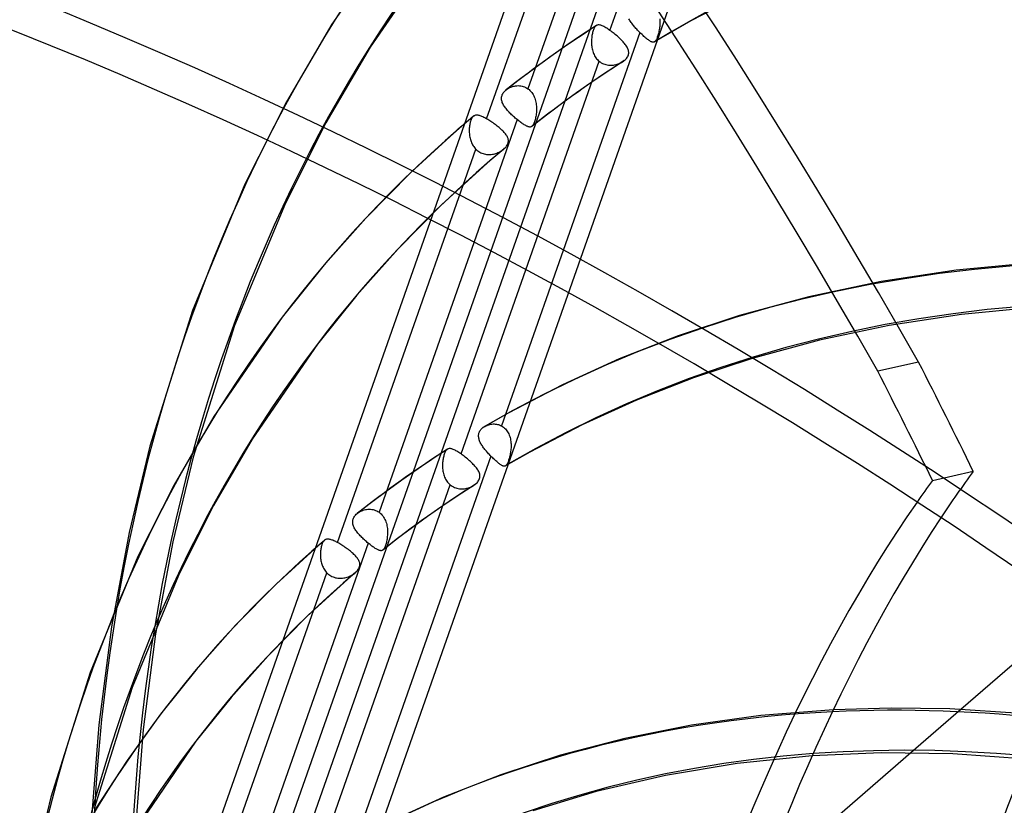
# Model space of a CAD drawing. Header units: millimetres. Extents: x -138 to 135, y -173 to 171.
# Tile 60 of 95: x -16 to 6, y 44 to 61. Entities that reach past the tile are written whole.
import ezdxf

# ---------------------------------------------------------------- set-up
doc = ezdxf.new("R2010")
doc.units = ezdxf.units.MM
doc.layers.add('MAIN-1', color=7, linetype='Continuous')

msp = doc.modelspace()

# ---------------------------------------------------------------- linework, layer by layer
at = {"layer": 'MAIN-1'}
for p, q in [((-10.297, 42.135), (-0.395, 70.281)), ((-8.77, 41.956), (1.132, 70.102)), ((-3.254, 60.875), (-0.158, 69.674)), ((-13.053, 40.175), (-3.151, 68.321)), ((-1.995, 68.367), (-5.091, 59.568)), ((-11.526, 39.996), (-1.624, 68.142)), ((-6.017, 58.892), (-2.918, 67.702)), ((-7.876, 63.343), (-9.483, 61.019)), ((-7.08, 62.738), (-8.626, 60.503)), ((-0.131, 61.769), (-1.442, 61.087)), ((-2.817, 61.113), (-2.828, 61.132)), ((-2.806, 61.094), (-2.817, 61.113)), ((-2.136, 61.133), (-2.134, 61.104)), ((-9.483, 61.019), (-10.504, 59.275)), ((-3.559, 60.984), (-3.89, 60.766)), ((-3.623, 60.891), (-3.63, 60.872)), ((-3.616, 60.908), (-3.623, 60.891)), ((-3.608, 60.923), (-3.616, 60.908)), ((-3.6, 60.938), (-3.608, 60.923)), ((-3.592, 60.95), (-3.6, 60.938)), ((-3.584, 60.961), (-3.592, 60.95)), ((-3.575, 60.971), (-3.584, 60.961)), ((-3.572, 60.973), (-3.575, 60.971)), ((-3.569, 60.976), (-3.572, 60.973)), ((-3.566, 60.978), (-3.569, 60.976)), ((-3.563, 60.98), (-3.566, 60.978)), ((-3.56, 60.983), (-3.563, 60.98)), ((-3.557, 60.985), (-3.56, 60.983)), ((-3.546, 60.991), (-3.557, 60.985)), ((-3.533, 60.995), (-3.546, 60.991)), ((-3.521, 60.997), (-3.533, 60.995)), ((-3.507, 60.998), (-3.521, 60.997)), ((-3.493, 60.998), (-3.507, 60.998)), ((-3.477, 60.995), (-3.493, 60.998)), ((-3.461, 60.991), (-3.477, 60.995)), ((-3.445, 60.986), (-3.461, 60.991)), ((-3.427, 60.979), (-3.445, 60.986)), ((-3.408, 60.97), (-3.427, 60.979)), ((-3.388, 60.96), (-3.408, 60.97)), ((-3.368, 60.949), (-3.388, 60.96)), ((-3.346, 60.937), (-3.368, 60.949)), ((-3.324, 60.923), (-3.346, 60.937)), ((-3.301, 60.908), (-3.324, 60.923)), ((-3.278, 60.892), (-3.301, 60.908)), ((-3.254, 60.875), (-3.278, 60.892)), ((-2.794, 61.074), (-2.806, 61.094)), ((-2.78, 61.055), (-2.794, 61.074)), ((-2.767, 61.035), (-2.78, 61.055)), ((-2.752, 61.016), (-2.767, 61.035)), ((-2.737, 60.996), (-2.752, 61.016)), ((-2.721, 60.977), (-2.737, 60.996)), ((-2.705, 60.957), (-2.721, 60.977)), ((-2.688, 60.938), (-2.705, 60.957)), ((-2.671, 60.919), (-2.688, 60.938)), ((-2.654, 60.9), (-2.671, 60.919)), ((-2.636, 60.881), (-2.654, 60.9)), ((-1.442, 61.087), (-2.256, 60.618)), ((-2.146, 60.911), (-2.151, 60.885)), ((-2.143, 60.938), (-2.146, 60.911)), ((-2.139, 60.965), (-2.143, 60.938)), ((-2.137, 60.992), (-2.139, 60.965)), ((-2.135, 61.02), (-2.137, 60.992)), ((-2.134, 61.048), (-2.135, 61.02)), ((-2.134, 61.104), (-2.134, 61.076)), ((-2.134, 61.076), (-2.134, 61.048)), ((-2.582, 60.826), (-5.682, 52.014)), ((-3.89, 60.766), (-4.218, 60.544)), ((-3.667, 60.683), (-3.668, 60.656)), ((-3.664, 60.71), (-3.667, 60.683)), ((-3.661, 60.735), (-3.664, 60.71)), ((-3.657, 60.761), (-3.661, 60.735)), ((-3.653, 60.785), (-3.657, 60.761)), ((-3.648, 60.808), (-3.653, 60.785)), ((-3.642, 60.831), (-3.648, 60.808)), ((-3.636, 60.852), (-3.642, 60.831)), ((-3.63, 60.872), (-3.636, 60.852)), ((-3.23, 60.858), (-3.254, 60.875)), ((-3.206, 60.84), (-3.23, 60.858)), ((-3.182, 60.822), (-3.206, 60.84)), ((-3.159, 60.803), (-3.182, 60.822)), ((-3.135, 60.783), (-3.159, 60.803)), ((-3.111, 60.763), (-3.135, 60.783)), ((-3.088, 60.743), (-3.111, 60.763)), ((-3.065, 60.723), (-3.088, 60.743)), ((-3.043, 60.703), (-3.065, 60.723)), ((-3.021, 60.683), (-3.043, 60.703)), ((-3.001, 60.662), (-3.021, 60.683)), ((-2.618, 60.862), (-2.636, 60.881)), ((-2.6, 60.844), (-2.618, 60.862)), ((-2.582, 60.826), (-2.6, 60.844)), ((-2.559, 60.803), (-2.582, 60.826)), ((-2.536, 60.781), (-2.559, 60.803)), ((-2.514, 60.761), (-2.536, 60.781)), ((-2.492, 60.741), (-2.514, 60.761)), ((-2.47, 60.722), (-2.492, 60.741)), ((-2.449, 60.705), (-2.47, 60.722)), ((-2.43, 60.689), (-2.449, 60.705)), ((-2.411, 60.674), (-2.43, 60.689)), ((-2.393, 60.661), (-2.411, 60.674)), ((-2.213, 60.674), (-2.219, 60.661)), ((-2.206, 60.689), (-2.213, 60.674)), ((-2.2, 60.705), (-2.206, 60.689)), ((-2.193, 60.723), (-2.2, 60.705)), ((-2.186, 60.743), (-2.193, 60.723)), ((-2.18, 60.764), (-2.186, 60.743)), ((-2.173, 60.786), (-2.18, 60.764)), ((-2.167, 60.809), (-2.173, 60.786)), ((-2.162, 60.834), (-2.167, 60.809)), ((-2.156, 60.859), (-2.162, 60.834)), ((-2.151, 60.885), (-2.156, 60.859)), ((-8.626, 60.503), (-9.621, 58.805)), ((-4.218, 60.544), (-4.58, 60.29)), ((-3.668, 60.656), (-3.669, 60.629)), ((-3.669, 60.629), (-3.669, 60.602)), ((-3.669, 60.602), (-3.668, 60.574)), ((-3.668, 60.574), (-3.666, 60.547)), ((-3.666, 60.547), (-3.664, 60.519)), ((-3.664, 60.519), (-3.66, 60.491)), ((-3.66, 60.491), (-3.654, 60.464)), ((-3.654, 60.464), (-3.648, 60.437)), ((-2.981, 60.642), (-3.001, 60.662)), ((-2.962, 60.621), (-2.981, 60.642)), ((-2.944, 60.601), (-2.962, 60.621)), ((-2.927, 60.581), (-2.944, 60.601)), ((-2.911, 60.562), (-2.927, 60.581)), ((-2.896, 60.542), (-2.911, 60.562)), ((-2.883, 60.523), (-2.896, 60.542)), ((-2.872, 60.503), (-2.883, 60.523)), ((-2.861, 60.484), (-2.872, 60.503)), ((-2.852, 60.464), (-2.861, 60.484)), ((-2.845, 60.445), (-2.852, 60.464)), ((-2.376, 60.649), (-2.393, 60.661)), ((-2.36, 60.639), (-2.376, 60.649)), ((-2.345, 60.63), (-2.36, 60.639)), ((-2.332, 60.623), (-2.345, 60.63)), ((-2.319, 60.617), (-2.332, 60.623)), ((-2.307, 60.613), (-2.319, 60.617)), ((-2.295, 60.611), (-2.307, 60.613)), ((-2.285, 60.61), (-2.295, 60.611)), ((-2.275, 60.611), (-2.285, 60.61)), ((-2.266, 60.613), (-2.275, 60.611)), ((-2.257, 60.617), (-2.266, 60.613)), ((-2.254, 60.619), (-2.257, 60.617)), ((-2.251, 60.621), (-2.254, 60.619)), ((-2.248, 60.623), (-2.251, 60.621)), ((-2.245, 60.625), (-2.248, 60.623)), ((-2.243, 60.628), (-2.245, 60.625)), ((-2.24, 60.631), (-2.243, 60.628)), ((-2.233, 60.639), (-2.24, 60.631)), ((-2.226, 60.649), (-2.233, 60.639)), ((-2.219, 60.661), (-2.226, 60.649)), ((-4.58, 60.29), (-4.94, 60.031)), ((-3.648, 60.437), (-3.641, 60.41)), ((-3.641, 60.41), (-3.632, 60.384)), ((-3.632, 60.384), (-3.622, 60.358)), ((-3.622, 60.358), (-3.611, 60.333)), ((-3.611, 60.333), (-3.598, 60.309)), ((-3.598, 60.309), (-3.584, 60.285)), ((-3.584, 60.285), (-3.569, 60.263)), ((-3.569, 60.263), (-3.553, 60.242)), ((-3.553, 60.242), (-3.535, 60.221)), ((-2.916, 60.215), (-2.899, 60.231)), ((-2.899, 60.231), (-2.884, 60.249)), ((-2.884, 60.249), (-2.87, 60.267)), ((-2.87, 60.267), (-2.858, 60.286)), ((-2.858, 60.286), (-2.849, 60.306)), ((-2.849, 60.306), (-2.842, 60.325)), ((-2.839, 60.425), (-2.845, 60.445)), ((-2.842, 60.325), (-2.837, 60.345)), ((-2.836, 60.405), (-2.839, 60.425)), ((-2.837, 60.345), (-2.834, 60.365)), ((-2.834, 60.385), (-2.836, 60.405)), ((-2.834, 60.365), (-2.834, 60.385)), ((-6.592, 51.386), (-3.496, 60.185)), ((-4.94, 60.031), (-5.259, 59.792)), ((-3.535, 60.221), (-3.516, 60.203)), ((-3.516, 60.203), (-3.496, 60.185)), ((-3.496, 60.185), (-3.473, 60.168)), ((-3.473, 60.168), (-3.449, 60.152)), ((-3.449, 60.152), (-3.424, 60.138)), ((-3.424, 60.138), (-3.398, 60.126)), ((-3.398, 60.126), (-3.372, 60.117)), ((-3.372, 60.117), (-3.345, 60.109)), ((-3.345, 60.109), (-3.317, 60.102)), ((-3.317, 60.102), (-3.289, 60.098)), ((-2.97, 60.173), (-3.316, 59.947)), ((-3.289, 60.098), (-3.261, 60.096)), ((-3.261, 60.096), (-3.233, 60.095)), ((-3.233, 60.095), (-3.205, 60.096)), ((-3.205, 60.096), (-3.177, 60.099)), ((-3.177, 60.099), (-3.149, 60.103)), ((-3.149, 60.103), (-3.122, 60.109)), ((-3.122, 60.109), (-3.095, 60.116)), ((-3.095, 60.116), (-3.069, 60.125)), ((-3.069, 60.125), (-3.043, 60.135)), ((-3.043, 60.135), (-3.019, 60.146)), ((-3.019, 60.146), (-2.995, 60.158)), ((-2.995, 60.158), (-2.973, 60.172)), ((-2.973, 60.172), (-2.966, 60.176)), ((-2.966, 60.176), (-2.96, 60.18)), ((-2.96, 60.18), (-2.953, 60.185)), ((-2.953, 60.185), (-2.947, 60.189)), ((-2.947, 60.189), (-2.941, 60.194)), ((-2.941, 60.194), (-2.935, 60.198)), ((-2.935, 60.198), (-2.916, 60.215)), ((-5.259, 59.792), (-5.575, 59.549)), ((-3.316, 59.947), (-3.658, 59.715)), ((-5.552, 59.566), (-5.529, 59.58)), ((-5.529, 59.58), (-5.504, 59.593)), ((-5.504, 59.593), (-5.479, 59.605)), ((-5.479, 59.605), (-5.452, 59.615)), ((-5.452, 59.615), (-5.425, 59.623)), ((-5.425, 59.623), (-5.397, 59.63)), ((-5.397, 59.63), (-5.369, 59.634)), ((-5.369, 59.634), (-5.34, 59.637)), ((-5.34, 59.637), (-5.311, 59.638)), ((-5.311, 59.638), (-5.282, 59.637)), ((-5.282, 59.637), (-5.253, 59.634)), ((-5.253, 59.634), (-5.224, 59.628)), ((-5.224, 59.628), (-5.196, 59.621)), ((-5.196, 59.621), (-5.169, 59.611)), ((-5.169, 59.611), (-5.142, 59.599)), ((-5.142, 59.599), (-5.116, 59.585)), ((-5.116, 59.585), (-5.091, 59.568)), ((-5.091, 59.568), (-5.068, 59.551)), ((-3.658, 59.715), (-4.001, 59.476)), ((-5.683, 59.36), (-5.682, 59.38)), ((-5.683, 59.34), (-5.683, 59.36)), ((-5.682, 59.38), (-5.678, 59.399)), ((-5.678, 59.399), (-5.673, 59.418)), ((-5.673, 59.418), (-5.666, 59.437)), ((-5.666, 59.437), (-5.656, 59.456)), ((-5.656, 59.456), (-5.646, 59.474)), ((-5.646, 59.474), (-5.633, 59.491)), ((-5.633, 59.491), (-5.619, 59.508)), ((-5.619, 59.508), (-5.603, 59.524)), ((-5.603, 59.524), (-5.586, 59.54)), ((-5.586, 59.54), (-5.584, 59.541)), ((-5.584, 59.541), (-5.582, 59.543)), ((-5.582, 59.543), (-5.58, 59.545)), ((-5.58, 59.545), (-5.578, 59.547)), ((-5.578, 59.547), (-5.576, 59.548)), ((-5.576, 59.548), (-5.574, 59.55)), ((-5.574, 59.55), (-5.552, 59.566)), ((-5.068, 59.551), (-5.047, 59.531)), ((-5.047, 59.531), (-5.027, 59.51)), ((-5.027, 59.51), (-5.008, 59.487)), ((-5.008, 59.487), (-4.991, 59.463)), ((-4.991, 59.463), (-4.975, 59.438)), ((-4.975, 59.438), (-4.961, 59.412)), ((-4.961, 59.412), (-4.949, 59.384)), ((-4.949, 59.384), (-4.938, 59.356)), ((-4.938, 59.356), (-4.928, 59.327)), ((-4.001, 59.476), (-4.341, 59.23)), ((-10.504, 59.275), (-11.434, 57.432)), ((-5.681, 59.321), (-5.683, 59.34)), ((-5.678, 59.301), (-5.681, 59.321)), ((-5.673, 59.281), (-5.678, 59.301)), ((-5.666, 59.261), (-5.673, 59.281)), ((-5.658, 59.241), (-5.666, 59.261)), ((-5.648, 59.222), (-5.658, 59.241)), ((-5.637, 59.202), (-5.648, 59.222)), ((-5.625, 59.182), (-5.637, 59.202)), ((-5.612, 59.163), (-5.625, 59.182)), ((-5.598, 59.143), (-5.612, 59.163)), ((-5.583, 59.123), (-5.598, 59.143)), ((-4.928, 59.327), (-4.92, 59.298)), ((-4.92, 59.298), (-4.914, 59.268)), ((-4.914, 59.268), (-4.909, 59.238)), ((-4.909, 59.238), (-4.905, 59.208)), ((-4.905, 59.208), (-4.902, 59.178)), ((-4.902, 59.178), (-4.901, 59.149)), ((-4.901, 59.149), (-4.9, 59.119)), ((-4.341, 59.23), (-4.674, 58.98)), ((-6.315, 58.951), (-6.373, 58.902)), ((-6.351, 58.906), (-6.358, 58.891)), ((-6.343, 58.918), (-6.351, 58.906)), ((-6.334, 58.93), (-6.343, 58.918)), ((-6.326, 58.94), (-6.334, 58.93)), ((-6.317, 58.949), (-6.326, 58.94)), ((-6.316, 58.949), (-6.317, 58.949)), ((-6.315, 58.95), (-6.316, 58.95)), ((-6.316, 58.95), (-6.316, 58.95)), ((-6.316, 58.95), (-6.316, 58.949)), ((-6.314, 58.951), (-6.315, 58.95)), ((-6.315, 58.95), (-6.315, 58.95)), ((-6.304, 58.959), (-6.314, 58.951)), ((-6.292, 58.965), (-6.304, 58.959)), ((-6.28, 58.97), (-6.292, 58.965)), ((-6.268, 58.974), (-6.28, 58.97)), ((-6.254, 58.976), (-6.268, 58.974)), ((-6.24, 58.976), (-6.254, 58.976)), ((-6.226, 58.976), (-6.24, 58.976)), ((-6.211, 58.974), (-6.226, 58.976)), ((-6.194, 58.97), (-6.211, 58.974)), ((-6.178, 58.966), (-6.194, 58.97)), ((-6.16, 58.961), (-6.178, 58.966)), ((-6.142, 58.954), (-6.16, 58.961)), ((-6.123, 58.946), (-6.142, 58.954)), ((-6.103, 58.937), (-6.123, 58.946)), ((-6.082, 58.927), (-6.103, 58.937)), ((-6.061, 58.917), (-6.082, 58.927)), ((-6.039, 58.905), (-6.061, 58.917)), ((-6.017, 58.892), (-6.039, 58.905)), ((-5.567, 59.104), (-5.583, 59.123)), ((-5.55, 59.084), (-5.567, 59.104)), ((-5.533, 59.064), (-5.55, 59.084)), ((-5.515, 59.045), (-5.533, 59.064)), ((-5.496, 59.025), (-5.515, 59.045)), ((-5.476, 59.006), (-5.496, 59.025)), ((-5.457, 58.987), (-5.476, 59.006)), ((-5.436, 58.968), (-5.457, 58.987)), ((-5.416, 58.949), (-5.436, 58.968)), ((-5.395, 58.931), (-5.416, 58.949)), ((-5.375, 58.913), (-5.395, 58.931)), ((-5.354, 58.895), (-5.375, 58.913)), ((-4.674, 58.98), (-5.004, 58.726)), ((-4.921, 58.923), (-4.926, 58.898)), ((-4.916, 58.949), (-4.921, 58.923)), ((-4.911, 58.977), (-4.916, 58.949)), ((-4.908, 59.004), (-4.911, 58.977)), ((-4.904, 59.033), (-4.908, 59.004)), ((-4.902, 59.061), (-4.904, 59.033)), ((-4.901, 59.09), (-4.902, 59.061)), ((-4.9, 59.119), (-4.901, 59.09)), ((-9.621, 58.805), (-10.528, 57.008)), ((-5.333, 58.878), (-8.429, 50.079)), ((-6.603, 58.706), (-6.66, 58.656)), ((-6.545, 58.755), (-6.603, 58.706)), ((-6.488, 58.804), (-6.545, 58.755)), ((-6.43, 58.853), (-6.488, 58.804)), ((-6.373, 58.902), (-6.43, 58.853)), ((-6.406, 58.687), (-6.407, 58.663)), ((-6.404, 58.711), (-6.406, 58.687)), ((-6.401, 58.735), (-6.404, 58.711)), ((-6.397, 58.758), (-6.401, 58.735)), ((-6.393, 58.78), (-6.397, 58.758)), ((-6.389, 58.801), (-6.393, 58.78)), ((-6.384, 58.821), (-6.389, 58.801)), ((-6.378, 58.841), (-6.384, 58.821)), ((-6.372, 58.859), (-6.378, 58.841)), ((-6.365, 58.876), (-6.372, 58.859)), ((-6.358, 58.891), (-6.365, 58.876)), ((-5.994, 58.879), (-6.017, 58.892)), ((-5.97, 58.865), (-5.994, 58.879)), ((-5.947, 58.85), (-5.97, 58.865)), ((-5.923, 58.834), (-5.947, 58.85)), ((-5.899, 58.818), (-5.923, 58.834)), ((-5.875, 58.802), (-5.899, 58.818)), ((-5.851, 58.785), (-5.875, 58.802)), ((-5.828, 58.768), (-5.851, 58.785)), ((-5.804, 58.751), (-5.828, 58.768)), ((-5.781, 58.733), (-5.804, 58.751)), ((-5.759, 58.715), (-5.781, 58.733)), ((-5.737, 58.698), (-5.759, 58.715)), ((-5.716, 58.68), (-5.737, 58.698)), ((-5.333, 58.878), (-5.354, 58.895)), ((-5.312, 58.861), (-5.333, 58.878)), ((-5.291, 58.844), (-5.312, 58.861)), ((-5.27, 58.828), (-5.291, 58.844)), ((-5.249, 58.813), (-5.27, 58.828)), ((-5.23, 58.799), (-5.249, 58.813)), ((-5.211, 58.785), (-5.23, 58.799)), ((-5.192, 58.773), (-5.211, 58.785)), ((-5.175, 58.762), (-5.192, 58.773)), ((-5.158, 58.752), (-5.175, 58.762)), ((-5.142, 58.743), (-5.158, 58.752)), ((-5.126, 58.734), (-5.142, 58.743)), ((-5.112, 58.728), (-5.126, 58.734)), ((-5.098, 58.722), (-5.112, 58.728)), ((-5.085, 58.717), (-5.098, 58.722)), ((-5.073, 58.714), (-5.085, 58.717)), ((-5.062, 58.712), (-5.073, 58.714)), ((-5.051, 58.711), (-5.062, 58.712)), ((-5.041, 58.711), (-5.051, 58.711)), ((-5.031, 58.713), (-5.041, 58.711)), ((-5.022, 58.716), (-5.031, 58.713)), ((-5.013, 58.72), (-5.022, 58.716)), ((-5.005, 58.726), (-5.013, 58.72)), ((-5.004, 58.726), (-5.005, 58.726)), ((-5.003, 58.727), (-5.004, 58.726)), ((-5.002, 58.728), (-5.003, 58.727)), ((-5.001, 58.729), (-5.002, 58.728)), ((-5, 58.729), (-5.001, 58.729)), ((-4.999, 58.73), (-5, 58.729)), ((-4.991, 58.739), (-4.999, 58.73)), ((-4.983, 58.749), (-4.991, 58.739)), ((-4.975, 58.762), (-4.983, 58.749)), ((-4.967, 58.776), (-4.975, 58.762)), ((-4.96, 58.792), (-4.967, 58.776)), ((-4.952, 58.81), (-4.96, 58.792)), ((-4.945, 58.83), (-4.952, 58.81)), ((-4.939, 58.851), (-4.945, 58.83)), ((-4.932, 58.874), (-4.939, 58.851)), ((-4.926, 58.898), (-4.932, 58.874)), ((-6.66, 58.657), (-7.719, 57.69)), ((-6.407, 58.663), (-6.408, 58.638)), ((-6.408, 58.638), (-6.408, 58.612)), ((-6.408, 58.612), (-6.407, 58.587)), ((-6.407, 58.587), (-6.405, 58.561)), ((-6.405, 58.561), (-6.402, 58.536)), ((-6.402, 58.536), (-6.399, 58.51)), ((-6.399, 58.51), (-6.394, 58.485)), ((-6.394, 58.485), (-6.389, 58.459)), ((-5.696, 58.662), (-5.716, 58.68)), ((-5.677, 58.644), (-5.696, 58.662)), ((-5.658, 58.626), (-5.677, 58.644)), ((-5.641, 58.609), (-5.658, 58.626)), ((-5.624, 58.591), (-5.641, 58.609)), ((-5.609, 58.574), (-5.624, 58.591)), ((-5.595, 58.556), (-5.609, 58.574)), ((-5.582, 58.539), (-5.595, 58.556)), ((-5.571, 58.522), (-5.582, 58.539)), ((-5.56, 58.505), (-5.571, 58.522)), ((-5.551, 58.487), (-5.56, 58.505)), ((-5.544, 58.47), (-5.551, 58.487)), ((-5.538, 58.452), (-5.544, 58.47)), ((-6.389, 58.459), (-6.382, 58.434)), ((-6.382, 58.434), (-6.374, 58.409)), ((-6.374, 58.409), (-6.366, 58.385)), ((-6.366, 58.385), (-6.356, 58.36)), ((-6.356, 58.36), (-6.345, 58.337)), ((-6.345, 58.337), (-6.333, 58.314)), ((-6.333, 58.314), (-6.32, 58.292)), ((-6.32, 58.292), (-6.306, 58.271)), ((-6.306, 58.271), (-6.29, 58.25)), ((-6.29, 58.25), (-6.274, 58.231)), ((-5.614, 58.234), (-5.598, 58.25)), ((-5.598, 58.25), (-5.583, 58.268)), ((-5.583, 58.268), (-5.57, 58.285)), ((-5.57, 58.285), (-5.559, 58.303)), ((-5.559, 58.303), (-5.549, 58.322)), ((-5.549, 58.322), (-5.541, 58.341)), ((-5.541, 58.341), (-5.536, 58.36)), ((-5.534, 58.434), (-5.538, 58.452)), ((-5.536, 58.36), (-5.532, 58.378)), ((-5.531, 58.415), (-5.534, 58.434)), ((-5.532, 58.378), (-5.531, 58.397)), ((-5.531, 58.397), (-5.531, 58.415)), ((-9.357, 49.4), (-6.256, 58.212)), ((-6.274, 58.231), (-6.256, 58.212)), ((-6.256, 58.212), (-6.236, 58.194)), ((-6.236, 58.194), (-6.215, 58.177)), ((-6.215, 58.177), (-6.194, 58.161)), ((-6.194, 58.161), (-6.171, 58.148)), ((-6.171, 58.148), (-6.147, 58.135)), ((-6.147, 58.135), (-6.122, 58.125)), ((-6.122, 58.125), (-6.097, 58.116)), ((-6.097, 58.116), (-6.072, 58.108)), ((-6.072, 58.108), (-6.046, 58.103)), ((-6.046, 58.103), (-6.02, 58.099)), ((-6.02, 58.099), (-5.993, 58.096)), ((-5.993, 58.096), (-5.967, 58.095)), ((-5.967, 58.095), (-5.94, 58.096)), ((-5.94, 58.096), (-5.914, 58.098)), ((-5.914, 58.098), (-5.888, 58.102)), ((-5.888, 58.102), (-5.862, 58.106)), ((-5.821, 58.058), (-5.883, 58.006)), ((-5.862, 58.106), (-5.836, 58.112)), ((-5.836, 58.112), (-5.811, 58.12)), ((-5.76, 58.111), (-5.821, 58.058)), ((-5.811, 58.12), (-5.787, 58.128)), ((-5.787, 58.128), (-5.763, 58.138)), ((-5.763, 58.138), (-5.739, 58.148)), ((-5.698, 58.163), (-5.76, 58.111)), ((-5.739, 58.148), (-5.717, 58.16)), ((-5.717, 58.16), (-5.696, 58.172)), ((-5.636, 58.214), (-5.698, 58.163)), ((-5.696, 58.172), (-5.675, 58.185)), ((-5.675, 58.185), (-5.655, 58.199)), ((-5.655, 58.199), (-5.637, 58.214)), ((-5.637, 58.214), (-5.636, 58.214)), ((-5.636, 58.214), (-5.635, 58.215)), ((-5.635, 58.215), (-5.634, 58.216)), ((-5.634, 58.216), (-5.633, 58.217)), ((-5.634, 58.216), (-5.634, 58.216)), ((-5.633, 58.217), (-5.632, 58.218)), ((-5.632, 58.218), (-5.614, 58.234)), ((-6.005, 57.901), (-7.026, 56.969)), ((-5.944, 57.953), (-6.005, 57.901)), ((-5.883, 58.006), (-5.944, 57.953)), ((-7.719, 57.69), (-8.728, 56.668)), ((-11.434, 57.432), (-12.605, 54.604)), ((-10.528, 57.008), (-11.664, 54.267)), ((-7.026, 56.969), (-7.998, 55.984)), ((-8.728, 56.668), (-9.689, 55.588)), ((-7.998, 55.984), (-8.925, 54.943)), ((6.243, 55.669), (4.502, 55.503)), ((-9.689, 55.588), (-10.601, 54.45)), ((4.502, 55.503), (2.821, 55.248)), ((2.821, 55.248), (1.203, 54.907)), ((-8.925, 54.943), (-9.805, 53.845)), ((1.203, 54.907), (-0.354, 54.485)), ((-12.605, 54.604), (-13.563, 51.564)), ((4.624, 54.511), (3, 54.264)), ((6.31, 54.672), (4.624, 54.511)), ((-10.601, 54.45), (-12.131, 52.226)), ((-0.354, 54.485), (-1.726, 54.03)), ((-11.664, 54.267), (-12.595, 51.314)), ((3, 54.264), (1.437, 53.934)), ((-9.805, 53.845), (-11.271, 51.715)), ((-1.726, 54.03), (-3.046, 53.514)), ((1.437, 53.934), (-0.065, 53.527)), ((-3.046, 53.514), (-4.316, 52.937)), ((-0.065, 53.527), (-1.386, 53.09)), ((3.662, 53.444), (2.748, 53.241)), ((-1.386, 53.09), (-2.657, 52.592)), ((-4.316, 52.937), (-5.536, 52.303)), ((-2.657, 52.592), (-3.878, 52.038)), ((-5.536, 52.303), (-6.06, 52.004)), ((-12.131, 52.226), (-13.018, 50.698)), ((-6.194, 51.831), (-6.19, 51.849)), ((-6.19, 51.849), (-6.184, 51.867)), ((-6.184, 51.867), (-6.176, 51.884)), ((-6.176, 51.884), (-6.167, 51.901)), ((-6.167, 51.901), (-6.157, 51.917)), ((-6.157, 51.917), (-6.145, 51.933)), ((-6.145, 51.933), (-6.132, 51.948)), ((-6.132, 51.948), (-6.117, 51.962)), ((-6.117, 51.962), (-6.102, 51.976)), ((-6.102, 51.976), (-6.095, 51.981)), ((-6.095, 51.981), (-6.088, 51.986)), ((-6.088, 51.986), (-6.081, 51.991)), ((-6.081, 51.991), (-6.074, 51.995)), ((-6.074, 51.995), (-6.067, 52)), ((-6.067, 52), (-6.06, 52.004)), ((-6.06, 52.004), (-6.059, 52.004)), ((-6.059, 52.004), (-6.059, 52.005)), ((-6.059, 52.005), (-6.059, 52.005)), ((-6.059, 52.005), (-6.059, 52.005)), ((-6.059, 52.005), (-6.058, 52.005)), ((-6.058, 52.005), (-6.038, 52.016)), ((-6.058, 52.005), (-6.058, 52.005)), ((-6.038, 52.016), (-6.016, 52.026)), ((-6.016, 52.026), (-5.994, 52.035)), ((-5.994, 52.035), (-5.971, 52.042)), ((-5.971, 52.042), (-5.947, 52.048)), ((-5.947, 52.048), (-5.923, 52.053)), ((-5.923, 52.053), (-5.899, 52.056)), ((-5.899, 52.056), (-5.874, 52.058)), ((-5.874, 52.058), (-5.85, 52.058)), ((-5.85, 52.058), (-5.825, 52.057)), ((-5.825, 52.057), (-5.8, 52.054)), ((-5.8, 52.054), (-5.776, 52.049)), ((-5.776, 52.049), (-5.752, 52.043)), ((-5.752, 52.043), (-5.728, 52.035)), ((-5.728, 52.035), (-5.705, 52.025)), ((-5.705, 52.025), (-5.682, 52.014)), ((-5.682, 52.014), (-5.66, 52)), ((-5.66, 52), (-5.638, 51.984)), ((-5.638, 51.984), (-5.617, 51.967)), ((-5.617, 51.967), (-5.598, 51.949)), ((-5.598, 51.949), (-5.58, 51.928)), ((-5.58, 51.928), (-5.563, 51.907)), ((-5.563, 51.907), (-5.548, 51.884)), ((-5.548, 51.884), (-5.534, 51.86)), ((-5.534, 51.86), (-5.521, 51.834)), ((-3.878, 52.038), (-5.051, 51.429)), ((-11.271, 51.715), (-12.134, 50.23)), ((-6.198, 51.794), (-6.197, 51.813)), ((-6.198, 51.776), (-6.198, 51.794)), ((-6.196, 51.757), (-6.198, 51.776)), ((-6.197, 51.813), (-6.194, 51.831)), ((-6.193, 51.738), (-6.196, 51.757)), ((-6.188, 51.719), (-6.193, 51.738)), ((-6.183, 51.7), (-6.188, 51.719)), ((-6.176, 51.681), (-6.183, 51.7)), ((-6.168, 51.661), (-6.176, 51.681)), ((-6.159, 51.642), (-6.168, 51.661)), ((-6.149, 51.623), (-6.159, 51.642)), ((-5.521, 51.834), (-5.51, 51.808)), ((-5.51, 51.808), (-5.5, 51.781)), ((-5.5, 51.781), (-5.492, 51.754)), ((-5.492, 51.754), (-5.485, 51.726)), ((-5.485, 51.726), (-5.48, 51.697)), ((-5.48, 51.697), (-5.476, 51.668)), ((-5.476, 51.668), (-5.473, 51.639)), ((-5.473, 51.639), (-5.471, 51.61)), ((-13.563, 51.564), (-14.03, 49.626)), ((-6.895, 51.493), (-7.227, 51.277)), ((-6.953, 51.416), (-6.96, 51.399)), ((-6.946, 51.432), (-6.953, 51.416)), ((-6.938, 51.446), (-6.946, 51.432)), ((-6.93, 51.458), (-6.938, 51.446)), ((-6.921, 51.469), (-6.93, 51.458)), ((-6.912, 51.479), (-6.921, 51.469)), ((-6.909, 51.482), (-6.912, 51.479)), ((-6.906, 51.484), (-6.909, 51.482)), ((-6.903, 51.487), (-6.906, 51.484)), ((-6.9, 51.489), (-6.903, 51.487)), ((-6.897, 51.491), (-6.9, 51.489)), ((-6.894, 51.493), (-6.897, 51.491)), ((-6.882, 51.499), (-6.894, 51.493)), ((-6.87, 51.504), (-6.882, 51.499)), ((-6.857, 51.506), (-6.87, 51.504)), ((-6.844, 51.507), (-6.857, 51.506)), ((-6.83, 51.506), (-6.844, 51.507)), ((-6.814, 51.504), (-6.83, 51.506)), ((-6.798, 51.5), (-6.814, 51.504)), ((-6.782, 51.495), (-6.798, 51.5)), ((-6.764, 51.488), (-6.782, 51.495)), ((-6.745, 51.48), (-6.764, 51.488)), ((-6.726, 51.47), (-6.745, 51.48)), ((-6.705, 51.459), (-6.726, 51.47)), ((-6.684, 51.447), (-6.705, 51.459)), ((-6.662, 51.433), (-6.684, 51.447)), ((-6.639, 51.418), (-6.662, 51.433)), ((-6.616, 51.403), (-6.639, 51.418)), ((-6.138, 51.603), (-6.149, 51.623)), ((-6.126, 51.584), (-6.138, 51.603)), ((-6.113, 51.565), (-6.126, 51.584)), ((-6.1, 51.545), (-6.113, 51.565)), ((-6.086, 51.526), (-6.1, 51.545)), ((-6.071, 51.506), (-6.086, 51.526)), ((-6.056, 51.487), (-6.071, 51.506)), ((-6.04, 51.468), (-6.056, 51.487)), ((-6.024, 51.448), (-6.04, 51.468)), ((-6.007, 51.429), (-6.024, 51.448)), ((-5.99, 51.41), (-6.007, 51.429)), ((-5.973, 51.391), (-5.99, 51.41)), ((-5.051, 51.429), (-5.594, 51.118)), ((-5.484, 51.415), (-5.488, 51.388)), ((-5.48, 51.442), (-5.484, 51.415)), ((-5.476, 51.47), (-5.48, 51.442)), ((-5.473, 51.497), (-5.476, 51.47)), ((-5.471, 51.525), (-5.473, 51.497)), ((-5.471, 51.61), (-5.47, 51.582)), ((-5.47, 51.553), (-5.471, 51.525)), ((-5.47, 51.582), (-5.47, 51.553)), ((-12.595, 51.314), (-13.052, 49.417)), ((-5.921, 51.336), (-9.022, 42.52)), ((-7.227, 51.277), (-7.554, 51.056)), ((-7.004, 51.193), (-7.006, 51.166)), ((-7.002, 51.219), (-7.004, 51.193)), ((-6.998, 51.245), (-7.002, 51.219)), ((-6.995, 51.27), (-6.998, 51.245)), ((-6.99, 51.294), (-6.995, 51.27)), ((-6.985, 51.317), (-6.99, 51.294)), ((-6.98, 51.34), (-6.985, 51.317)), ((-6.974, 51.361), (-6.98, 51.34)), ((-6.967, 51.38), (-6.974, 51.361)), ((-6.96, 51.399), (-6.967, 51.38)), ((-6.592, 51.386), (-6.616, 51.403)), ((-6.568, 51.369), (-6.592, 51.386)), ((-6.544, 51.351), (-6.568, 51.369)), ((-6.52, 51.333), (-6.544, 51.351)), ((-6.496, 51.314), (-6.52, 51.333)), ((-6.472, 51.294), (-6.496, 51.314)), ((-6.449, 51.274), (-6.472, 51.294)), ((-6.425, 51.254), (-6.449, 51.274)), ((-6.402, 51.234), (-6.425, 51.254)), ((-6.38, 51.214), (-6.402, 51.234)), ((-6.358, 51.193), (-6.38, 51.214)), ((-6.337, 51.173), (-6.358, 51.193)), ((-5.956, 51.373), (-5.973, 51.391)), ((-5.938, 51.354), (-5.956, 51.373)), ((-5.921, 51.336), (-5.938, 51.354)), ((-5.901, 51.317), (-5.921, 51.336)), ((-5.882, 51.298), (-5.901, 51.317)), ((-5.863, 51.279), (-5.882, 51.298)), ((-5.844, 51.262), (-5.863, 51.279)), ((-5.826, 51.245), (-5.844, 51.262)), ((-5.808, 51.229), (-5.826, 51.245)), ((-5.791, 51.214), (-5.808, 51.229)), ((-5.774, 51.2), (-5.791, 51.214)), ((-5.758, 51.186), (-5.774, 51.2)), ((-5.743, 51.174), (-5.758, 51.186)), ((-5.545, 51.19), (-5.551, 51.175)), ((-5.538, 51.207), (-5.545, 51.19)), ((-5.531, 51.225), (-5.538, 51.207)), ((-5.525, 51.245), (-5.531, 51.225)), ((-5.518, 51.266), (-5.525, 51.245)), ((-5.512, 51.288), (-5.518, 51.266)), ((-5.505, 51.312), (-5.512, 51.288)), ((-5.499, 51.337), (-5.505, 51.312)), ((-5.494, 51.362), (-5.499, 51.337)), ((-5.488, 51.388), (-5.494, 51.362)), ((-7.554, 51.056), (-7.918, 50.802)), ((-7.006, 51.166), (-7.007, 51.139)), ((-7.007, 51.139), (-7.007, 51.112)), ((-7.007, 51.112), (-7.006, 51.084)), ((-7.006, 51.084), (-7.004, 51.057)), ((-7.004, 51.057), (-7.001, 51.029)), ((-7.001, 51.029), (-6.997, 51.002)), ((-6.997, 51.002), (-6.992, 50.975)), ((-6.992, 50.975), (-6.986, 50.948)), ((-6.317, 51.153), (-6.337, 51.173)), ((-6.298, 51.132), (-6.317, 51.153)), ((-6.279, 51.112), (-6.298, 51.132)), ((-6.262, 51.092), (-6.279, 51.112)), ((-6.246, 51.072), (-6.262, 51.092)), ((-6.232, 51.053), (-6.246, 51.072)), ((-6.218, 51.033), (-6.232, 51.053)), ((-6.207, 51.014), (-6.218, 51.033)), ((-6.196, 50.995), (-6.207, 51.014)), ((-6.187, 50.975), (-6.196, 50.995)), ((-6.179, 50.956), (-6.187, 50.975)), ((-5.728, 51.163), (-5.743, 51.174)), ((-5.714, 51.153), (-5.728, 51.163)), ((-5.701, 51.144), (-5.714, 51.153)), ((-5.688, 51.136), (-5.701, 51.144)), ((-5.676, 51.129), (-5.688, 51.136)), ((-5.665, 51.123), (-5.676, 51.129)), ((-5.654, 51.119), (-5.665, 51.123)), ((-5.644, 51.115), (-5.654, 51.119)), ((-5.635, 51.113), (-5.644, 51.115)), ((-5.626, 51.111), (-5.635, 51.113)), ((-5.618, 51.111), (-5.626, 51.111)), ((-5.61, 51.112), (-5.618, 51.111)), ((-5.603, 51.114), (-5.61, 51.112)), ((-5.595, 51.117), (-5.603, 51.114)), ((-5.592, 51.119), (-5.595, 51.117)), ((-5.589, 51.121), (-5.592, 51.119)), ((-5.586, 51.123), (-5.589, 51.121)), ((-5.584, 51.126), (-5.586, 51.123)), ((-5.581, 51.129), (-5.584, 51.126)), ((-5.578, 51.132), (-5.581, 51.129)), ((-5.571, 51.14), (-5.578, 51.132)), ((-5.564, 51.15), (-5.571, 51.14)), ((-5.558, 51.162), (-5.564, 51.15)), ((-5.551, 51.175), (-5.558, 51.162)), ((3.972, 50.793), (4.886, 50.997)), ((-7.918, 50.802), (-8.279, 50.541)), ((-6.986, 50.948), (-6.978, 50.921)), ((-6.978, 50.921), (-6.969, 50.895)), ((-6.969, 50.895), (-6.96, 50.869)), ((-6.96, 50.869), (-6.948, 50.844)), ((-6.948, 50.844), (-6.936, 50.82)), ((-6.936, 50.82), (-6.922, 50.797)), ((-6.922, 50.797), (-6.907, 50.774)), ((-6.907, 50.774), (-6.891, 50.753)), ((-6.891, 50.753), (-6.873, 50.733)), ((-6.25, 50.725), (-6.233, 50.742)), ((-6.233, 50.742), (-6.217, 50.759)), ((-6.217, 50.759), (-6.204, 50.778)), ((-6.204, 50.778), (-6.192, 50.797)), ((-6.192, 50.797), (-6.182, 50.816)), ((-6.182, 50.816), (-6.175, 50.836)), ((-6.173, 50.936), (-6.179, 50.956)), ((-6.175, 50.836), (-6.17, 50.856)), ((-6.17, 50.916), (-6.173, 50.936)), ((-6.168, 50.896), (-6.17, 50.916)), ((-6.17, 50.856), (-6.168, 50.876)), ((-6.168, 50.876), (-6.168, 50.896)), ((-13.018, 50.698), (-13.83, 49.085)), ((-9.93, 41.897), (-6.835, 50.696)), ((-8.279, 50.541), (-8.597, 50.302)), ((-6.873, 50.733), (-6.854, 50.714)), ((-6.854, 50.714), (-6.835, 50.696)), ((-6.835, 50.696), (-6.812, 50.679)), ((-6.812, 50.679), (-6.788, 50.663)), ((-6.788, 50.663), (-6.763, 50.649)), ((-6.763, 50.649), (-6.737, 50.637)), ((-6.737, 50.637), (-6.71, 50.627)), ((-6.71, 50.627), (-6.683, 50.619)), ((-6.683, 50.619), (-6.655, 50.613)), ((-6.655, 50.613), (-6.627, 50.608)), ((-6.306, 50.682), (-6.653, 50.457)), ((-6.627, 50.608), (-6.599, 50.606)), ((-6.599, 50.606), (-6.571, 50.605)), ((-6.571, 50.605), (-6.542, 50.606)), ((-6.542, 50.606), (-6.514, 50.608)), ((-6.514, 50.608), (-6.486, 50.613)), ((-6.486, 50.613), (-6.459, 50.618)), ((-6.459, 50.618), (-6.432, 50.626)), ((-6.432, 50.626), (-6.405, 50.634)), ((-6.405, 50.634), (-6.38, 50.644)), ((-6.38, 50.644), (-6.355, 50.655)), ((-6.355, 50.655), (-6.331, 50.667)), ((-6.331, 50.667), (-6.309, 50.681)), ((-6.309, 50.681), (-6.302, 50.685)), ((-6.302, 50.685), (-6.295, 50.69)), ((-6.295, 50.69), (-6.288, 50.694)), ((-6.288, 50.694), (-6.282, 50.699)), ((-6.282, 50.699), (-6.275, 50.704)), ((-6.275, 50.704), (-6.269, 50.709)), ((-6.269, 50.709), (-6.25, 50.725)), ((-8.597, 50.302), (-8.911, 50.058)), ((-6.653, 50.457), (-6.996, 50.227)), ((-12.134, 50.23), (-12.924, 48.662)), ((-8.888, 50.075), (-8.865, 50.089)), ((-8.865, 50.089), (-8.841, 50.102)), ((-8.841, 50.102), (-8.816, 50.114)), ((-8.816, 50.114), (-8.79, 50.124)), ((-8.79, 50.124), (-8.763, 50.132)), ((-8.763, 50.132), (-8.735, 50.139)), ((-8.735, 50.139), (-8.707, 50.144)), ((-8.707, 50.144), (-8.678, 50.147)), ((-8.678, 50.147), (-8.649, 50.148)), ((-8.649, 50.148), (-8.62, 50.147)), ((-8.62, 50.147), (-8.591, 50.144)), ((-8.591, 50.144), (-8.563, 50.139)), ((-8.563, 50.139), (-8.535, 50.131)), ((-8.535, 50.131), (-8.507, 50.122)), ((-8.507, 50.122), (-8.48, 50.11)), ((-8.48, 50.11), (-8.454, 50.095)), ((-8.454, 50.095), (-8.429, 50.079)), ((-6.996, 50.227), (-7.339, 49.987)), ((-9.018, 49.87), (-9.017, 49.89)), ((-9.018, 49.85), (-9.018, 49.87)), ((-9.017, 49.89), (-9.013, 49.909)), ((-9.013, 49.909), (-9.008, 49.928)), ((-9.008, 49.928), (-9, 49.947)), ((-9, 49.947), (-8.991, 49.966)), ((-8.991, 49.966), (-8.98, 49.984)), ((-8.98, 49.984), (-8.968, 50.002)), ((-8.968, 50.002), (-8.954, 50.018)), ((-8.954, 50.018), (-8.938, 50.035)), ((-8.938, 50.035), (-8.921, 50.05)), ((-8.921, 50.05), (-8.92, 50.051)), ((-8.92, 50.051), (-8.918, 50.053)), ((-8.918, 50.053), (-8.916, 50.055)), ((-8.916, 50.055), (-8.914, 50.056)), ((-8.914, 50.056), (-8.912, 50.058)), ((-8.912, 50.058), (-8.91, 50.059)), ((-8.91, 50.059), (-8.888, 50.075)), ((-8.429, 50.079), (-8.406, 50.061)), ((-8.406, 50.061), (-8.384, 50.042)), ((-8.384, 50.042), (-8.364, 50.02)), ((-8.364, 50.02), (-8.345, 49.997)), ((-8.345, 49.997), (-8.328, 49.973)), ((-8.328, 49.973), (-8.312, 49.947)), ((-8.312, 49.947), (-8.298, 49.92)), ((-8.298, 49.92), (-8.285, 49.892)), ((-8.285, 49.892), (-8.274, 49.864)), ((-8.274, 49.864), (-8.265, 49.834)), ((-7.339, 49.987), (-7.679, 49.741)), ((-9.016, 49.831), (-9.018, 49.85)), ((-9.013, 49.811), (-9.016, 49.831)), ((-9.008, 49.791), (-9.013, 49.811)), ((-9.001, 49.771), (-9.008, 49.791)), ((-8.993, 49.752), (-9.001, 49.771)), ((-8.983, 49.732), (-8.993, 49.752)), ((-8.973, 49.712), (-8.983, 49.732)), ((-8.961, 49.692), (-8.973, 49.712)), ((-8.948, 49.673), (-8.961, 49.692)), ((-8.934, 49.653), (-8.948, 49.673)), ((-8.919, 49.634), (-8.934, 49.653)), ((-8.265, 49.834), (-8.257, 49.804)), ((-8.257, 49.804), (-8.251, 49.774)), ((-8.251, 49.774), (-8.246, 49.743)), ((-8.246, 49.743), (-8.242, 49.713)), ((-8.242, 49.713), (-8.239, 49.683)), ((-8.239, 49.683), (-8.238, 49.652)), ((-8.238, 49.652), (-8.238, 49.623)), ((-7.679, 49.741), (-8.012, 49.49)), ((-14.03, 49.626), (-14.423, 47.511)), ((-9.673, 49.432), (-9.696, 49.412)), ((-9.678, 49.42), (-9.686, 49.407)), ((-9.67, 49.431), (-9.678, 49.42)), ((-9.651, 49.451), (-9.673, 49.432)), ((-9.661, 49.441), (-9.67, 49.431)), ((-9.652, 49.45), (-9.661, 49.441)), ((-9.651, 49.45), (-9.652, 49.45)), ((-9.652, 49.45), (-9.652, 49.45)), ((-9.652, 49.45), (-9.652, 49.45)), ((-9.64, 49.459), (-9.651, 49.451)), ((-9.651, 49.451), (-9.651, 49.451)), ((-9.651, 49.451), (-9.651, 49.451)), ((-9.651, 49.451), (-9.651, 49.45)), ((-9.629, 49.466), (-9.64, 49.459)), ((-9.617, 49.471), (-9.629, 49.466)), ((-9.604, 49.475), (-9.617, 49.471)), ((-9.591, 49.477), (-9.604, 49.475)), ((-9.577, 49.478), (-9.591, 49.477)), ((-9.563, 49.478), (-9.577, 49.478)), ((-9.548, 49.476), (-9.563, 49.478)), ((-9.532, 49.473), (-9.548, 49.476)), ((-9.515, 49.469), (-9.532, 49.473)), ((-9.498, 49.464), (-9.515, 49.469)), ((-9.48, 49.458), (-9.498, 49.464)), ((-9.461, 49.451), (-9.48, 49.458)), ((-9.441, 49.443), (-9.461, 49.451)), ((-9.421, 49.433), (-9.441, 49.443)), ((-9.4, 49.423), (-9.421, 49.433)), ((-9.379, 49.412), (-9.4, 49.423)), ((-8.903, 49.614), (-8.919, 49.634)), ((-8.887, 49.594), (-8.903, 49.614)), ((-8.869, 49.575), (-8.887, 49.594)), ((-8.851, 49.555), (-8.869, 49.575)), ((-8.832, 49.536), (-8.851, 49.555)), ((-8.813, 49.517), (-8.832, 49.536)), ((-8.794, 49.498), (-8.813, 49.517)), ((-8.774, 49.479), (-8.794, 49.498)), ((-8.754, 49.46), (-8.774, 49.479)), ((-8.733, 49.442), (-8.754, 49.46)), ((-8.713, 49.424), (-8.733, 49.442)), ((-8.692, 49.406), (-8.713, 49.424)), ((-8.012, 49.49), (-8.341, 49.234)), ((-8.259, 49.426), (-8.265, 49.402)), ((-8.254, 49.452), (-8.259, 49.426)), ((-8.25, 49.479), (-8.254, 49.452)), ((-8.246, 49.507), (-8.25, 49.479)), ((-8.243, 49.535), (-8.246, 49.507)), ((-8.24, 49.564), (-8.243, 49.535)), ((-8.238, 49.593), (-8.24, 49.564)), ((-8.238, 49.623), (-8.238, 49.593)), ((-13.052, 49.417), (-13.435, 47.355)), ((-8.672, 49.389), (-11.767, 40.59)), ((-9.785, 49.336), (-10.737, 48.467)), ((-9.763, 49.355), (-9.785, 49.336)), ((-9.74, 49.374), (-9.763, 49.355)), ((-9.739, 49.216), (-9.741, 49.193)), ((-9.718, 49.393), (-9.74, 49.374)), ((-9.736, 49.239), (-9.739, 49.216)), ((-9.732, 49.262), (-9.736, 49.239)), ((-9.728, 49.284), (-9.732, 49.262)), ((-9.724, 49.304), (-9.728, 49.284)), ((-9.719, 49.324), (-9.724, 49.304)), ((-9.713, 49.343), (-9.719, 49.324)), ((-9.696, 49.412), (-9.718, 49.393)), ((-9.707, 49.361), (-9.713, 49.343)), ((-9.7, 49.378), (-9.707, 49.361)), ((-9.693, 49.393), (-9.7, 49.378)), ((-9.686, 49.407), (-9.693, 49.393)), ((-9.357, 49.4), (-9.379, 49.412)), ((-9.333, 49.387), (-9.357, 49.4)), ((-9.309, 49.373), (-9.333, 49.387)), ((-9.285, 49.358), (-9.309, 49.373)), ((-9.261, 49.343), (-9.285, 49.358)), ((-9.236, 49.327), (-9.261, 49.343)), ((-9.212, 49.311), (-9.236, 49.327)), ((-9.188, 49.294), (-9.212, 49.311)), ((-9.164, 49.277), (-9.188, 49.294)), ((-9.14, 49.26), (-9.164, 49.277)), ((-9.116, 49.243), (-9.14, 49.26)), ((-9.094, 49.225), (-9.116, 49.243)), ((-9.071, 49.207), (-9.094, 49.225)), ((-9.05, 49.19), (-9.071, 49.207)), ((-8.672, 49.389), (-8.692, 49.406)), ((-8.65, 49.372), (-8.672, 49.389)), ((-8.628, 49.355), (-8.65, 49.372)), ((-8.607, 49.338), (-8.628, 49.355)), ((-8.587, 49.323), (-8.607, 49.338)), ((-8.567, 49.308), (-8.587, 49.323)), ((-8.548, 49.295), (-8.567, 49.308)), ((-8.529, 49.282), (-8.548, 49.295)), ((-8.512, 49.271), (-8.529, 49.282)), ((-8.495, 49.261), (-8.512, 49.271)), ((-8.478, 49.251), (-8.495, 49.261)), ((-8.463, 49.243), (-8.478, 49.251)), ((-8.448, 49.236), (-8.463, 49.243)), ((-8.435, 49.23), (-8.448, 49.236)), ((-8.422, 49.226), (-8.435, 49.23)), ((-8.41, 49.222), (-8.422, 49.226)), ((-8.398, 49.22), (-8.41, 49.222)), ((-8.388, 49.219), (-8.398, 49.22)), ((-8.378, 49.219), (-8.388, 49.219)), ((-8.368, 49.221), (-8.378, 49.219)), ((-8.359, 49.224), (-8.368, 49.221)), ((-8.35, 49.228), (-8.359, 49.224)), ((-8.342, 49.234), (-8.35, 49.228)), ((-8.341, 49.234), (-8.342, 49.234)), ((-8.34, 49.235), (-8.341, 49.234)), ((-8.339, 49.236), (-8.34, 49.235)), ((-8.338, 49.236), (-8.339, 49.236)), ((-8.337, 49.237), (-8.338, 49.236)), ((-8.328, 49.246), (-8.337, 49.238)), ((-8.337, 49.238), (-8.337, 49.237)), ((-8.321, 49.256), (-8.328, 49.246)), ((-8.313, 49.268), (-8.321, 49.256)), ((-8.305, 49.282), (-8.313, 49.268)), ((-8.298, 49.298), (-8.305, 49.282)), ((-8.291, 49.315), (-8.298, 49.298)), ((-8.284, 49.335), (-8.291, 49.315)), ((-8.277, 49.356), (-8.284, 49.335)), ((-8.271, 49.378), (-8.277, 49.356)), ((-8.265, 49.402), (-8.271, 49.378)), ((-13.83, 49.085), (-14.904, 46.488)), ((-9.742, 49.168), (-9.743, 49.144)), ((-9.743, 49.144), (-9.743, 49.119)), ((-9.743, 49.119), (-9.742, 49.094)), ((-9.741, 49.193), (-9.742, 49.168)), ((-9.742, 49.094), (-9.74, 49.069)), ((-9.74, 49.069), (-9.737, 49.044)), ((-9.737, 49.044), (-9.734, 49.018)), ((-9.734, 49.018), (-9.729, 48.993)), ((-9.729, 48.993), (-9.724, 48.968)), ((-9.029, 49.172), (-9.05, 49.19)), ((-9.009, 49.154), (-9.029, 49.172)), ((-8.99, 49.136), (-9.009, 49.154)), ((-8.972, 49.119), (-8.99, 49.136)), ((-8.955, 49.101), (-8.972, 49.119)), ((-8.939, 49.084), (-8.955, 49.101)), ((-8.925, 49.067), (-8.939, 49.084)), ((-8.912, 49.049), (-8.925, 49.067)), ((-8.9, 49.032), (-8.912, 49.049)), ((-8.889, 49.015), (-8.9, 49.032)), ((-8.88, 48.998), (-8.889, 49.015)), ((-8.872, 48.98), (-8.88, 48.998)), ((-8.866, 48.962), (-8.872, 48.98)), ((-9.724, 48.968), (-9.718, 48.943)), ((-9.718, 48.943), (-9.71, 48.918)), ((-9.71, 48.918), (-9.702, 48.894)), ((-9.702, 48.894), (-9.692, 48.87)), ((-9.692, 48.87), (-9.682, 48.847)), ((-9.682, 48.847), (-9.67, 48.824)), ((-9.67, 48.824), (-9.657, 48.802)), ((-9.657, 48.802), (-9.643, 48.781)), ((-9.643, 48.781), (-9.628, 48.761)), ((-9.628, 48.761), (-9.612, 48.741)), ((-8.942, 48.743), (-8.925, 48.76)), ((-8.925, 48.76), (-8.91, 48.777)), ((-8.91, 48.777), (-8.897, 48.795)), ((-8.897, 48.795), (-8.885, 48.813)), ((-8.885, 48.813), (-8.876, 48.832)), ((-8.876, 48.832), (-8.868, 48.851)), ((-8.868, 48.851), (-8.863, 48.87)), ((-8.861, 48.944), (-8.866, 48.962)), ((-8.863, 48.87), (-8.859, 48.889)), ((-8.859, 48.926), (-8.861, 48.944)), ((-8.858, 48.907), (-8.859, 48.926)), ((-8.859, 48.889), (-8.858, 48.907)), ((-12.924, 48.662), (-13.962, 46.151)), ((-12.697, 39.907), (-9.595, 48.723)), ((-9.13, 48.58), (-10.044, 47.746)), ((-9.612, 48.741), (-9.595, 48.723)), ((-9.595, 48.723), (-9.575, 48.703)), ((-9.575, 48.703), (-9.553, 48.686)), ((-9.553, 48.686), (-9.531, 48.67)), ((-9.531, 48.67), (-9.508, 48.655)), ((-9.508, 48.655), (-9.484, 48.642)), ((-9.484, 48.642), (-9.459, 48.631)), ((-9.459, 48.631), (-9.433, 48.622)), ((-9.433, 48.622), (-9.407, 48.614)), ((-9.407, 48.614), (-9.38, 48.608)), ((-9.38, 48.608), (-9.353, 48.604)), ((-9.353, 48.604), (-9.326, 48.602)), ((-9.326, 48.602), (-9.299, 48.601)), ((-9.299, 48.601), (-9.272, 48.602)), ((-9.272, 48.602), (-9.245, 48.604)), ((-9.245, 48.604), (-9.218, 48.607)), ((-9.218, 48.607), (-9.192, 48.613)), ((-9.192, 48.613), (-9.165, 48.619)), ((-9.165, 48.619), (-9.14, 48.627)), ((-9.14, 48.627), (-9.115, 48.635)), ((-9.102, 48.604), (-9.13, 48.58)), ((-9.115, 48.635), (-9.09, 48.645)), ((-9.074, 48.628), (-9.102, 48.604)), ((-9.09, 48.645), (-9.066, 48.656)), ((-9.046, 48.652), (-9.074, 48.628)), ((-9.066, 48.656), (-9.043, 48.668)), ((-9.018, 48.676), (-9.046, 48.652)), ((-9.043, 48.668), (-9.021, 48.681)), ((-9.021, 48.681), (-9, 48.695)), ((-8.99, 48.701), (-9.018, 48.676)), ((-9, 48.695), (-8.981, 48.709)), ((-8.962, 48.725), (-8.99, 48.701)), ((-8.981, 48.709), (-8.962, 48.724)), ((-8.962, 48.724), (-8.962, 48.725)), ((-8.962, 48.725), (-8.961, 48.725)), ((-8.961, 48.725), (-8.96, 48.726)), ((-8.961, 48.725), (-8.961, 48.725)), ((-8.96, 48.726), (-8.96, 48.726)), ((-8.96, 48.726), (-8.959, 48.726)), ((-8.959, 48.726), (-8.942, 48.743)), ((-10.737, 48.467), (-11.643, 47.549)), ((7.187, 47.894), (4.61, 45.663)), ((-10.044, 47.746), (-10.914, 46.865)), ((-14.423, 47.511), (-14.71, 45.315)), ((-11.643, 47.549), (-12.507, 46.579)), ((-13.435, 47.355), (-13.716, 45.211)), ((-10.914, 46.865), (-11.743, 45.933)), ((-12.507, 46.579), (-13.326, 45.557)), ((-14.904, 46.488), (-15.78, 43.693)), ((-13.962, 46.151), (-14.811, 43.445)), ((-11.743, 45.933), (-12.53, 44.952)), ((3.046, 45.693), (1.751, 45.655)), ((4.364, 45.673), (3.046, 45.693)), ((5.955, 45.571), (4.364, 45.673)), ((-13.326, 45.557), (-14.074, 44.52)), ((0.129, 45.525), (-1.426, 45.309)), ((1.751, 45.655), (0.129, 45.525)), ((4.61, 45.663), (3.489, 44.692)), ((-14.71, 45.315), (-14.887, 43.04)), ((-1.426, 45.309), (-2.922, 45.011)), ((-13.716, 45.211), (-13.889, 42.988)), ((-2.922, 45.011), (-4.364, 44.634)), ((-12.53, 44.952), (-13.915, 42.927)), ((-4.364, 44.634), (-5.701, 44.199)), ((1.277, 44.625), (-0.403, 44.453)), ((2.824, 44.69), (1.277, 44.625)), ((3.489, 44.692), (1.502, 42.971)), ((4.427, 44.67), (2.824, 44.69)), ((6.508, 44.514), (4.427, 44.67)), ((-14.074, 44.52), (-14.778, 43.433)), ((-0.403, 44.453), (-2.013, 44.184)), ((-5.701, 44.199), (-6.981, 43.699)), ((-2.013, 44.184), (-3.562, 43.82)), ((-15.78, 43.693), (-16.185, 42.003)), ((-6.981, 43.699), (-8.209, 43.135)), ((-3.562, 43.82), (-4.984, 43.39))]:
    msp.add_line(p, q, dxfattribs=at)
for centre, major_axis, ratio, start_param, end_param in [((12.425, 10.76), (71.685, -82.774), 0.75, 1.524472, 3.04457), ((6.025, 5.218), (-72.339, 83.53), 0.75, -1.616769, -0.097375), ((6.025, 5.218), (71.685, -82.774), 0.75, 1.524472, 3.04457), ((0, 0), (-68.084, 78.617), 0.75, -2.427868, 0.713724), ((-0.5, -0.433), (68.739, -79.373), 0.75, 0.713724, 3.418503), ((31.625, 27.388), (-45.367, 52.386), 0.75, -1.599167, -0.114977), ((31.625, 27.388), (44.713, -51.63), 0.75, 1.543061, 3.025981), ((31.625, 27.388), (-40.261, 46.49), 0.75, -1.59367, -0.120474), ((31.625, 27.388), (39.607, -45.734), 0.75, 1.54873, 3.020312), ((-11.957, -36.042), (27.683, -124.356), 0.352244, 2.290254, 2.865713), ((-11.043, -35.838), (-27.683, 124.356), 0.352244, -0.851339, -0.275879), ((-2.5, -2.165), (-66.12, 76.349), 0.75, -2.427868, -0.857072), ((-2, -1.732), (-65.465, 75.593), 0.75, -2.427868, -0.857072), ((31.625, 27.388), (-35.155, 40.593), 0.75, -1.586575, -0.127569), ((31.625, 27.388), (-45.367, 52.386), 0.75, -0.02837, 0.713724), ((31.625, 27.388), (34.5, -39.837), 0.75, 1.551836, 3.017205), ((31.625, 27.388), (44.713, -51.63), 0.75, 3.113857, 3.646991), ((31.625, 27.388), (-40.261, 46.49), 0.75, -0.022874, 0.713724), ((31.625, 27.388), (39.607, -45.734), 0.75, 3.119526, 3.855317), ((25.225, 21.845), (-31.882, 36.814), 0.75, -1.583025, -0.131119), ((25.225, 21.845), (31.227, -36.058), 0.75, 1.557221, 3.01182), ((31.625, 27.388), (-35.155, 40.593), 0.75, 0.000148, 0.713724), ((31.625, 27.388), (34.5, -39.837), 0.75, -3.141445, -2.427868), ((-26, -22.517), (-66.12, 76.349), 0.75, -3.141592, -0.857072), ((-26, -22.517), (65.465, -75.593), 0.75, 0, 2.284521), ((25.225, 21.845), (-31.882, 36.814), 0.75, -0.105409, -0.037939), ((18.825, 16.303), (-28.608, 33.034), 0.75, -1.576085, -0.138059), ((25.225, 21.845), (31.227, -36.058), 0.75, 3.034582, 3.105255), ((18.825, 16.303), (27.954, -32.278), 0.75, 1.563829, 3.005213), ((25.225, 21.845), (-31.882, 36.814), 0.75, -0.012229, 0.713724), ((31.5, 27.28), (20.622, -23.812), 0.75, 2.284521, 3.855317), ((25.225, 21.845), (31.227, -36.058), 0.75, 3.128018, 3.855317), ((-11.043, -9.858), (-21.512, 96.634), 0.352244, -0.970314, -0.937438), ((-11.957, -10.061), (21.512, -96.634), 0.352244, 2.171278, 2.204155), ((18.825, 16.303), (-28.608, 33.034), 0.75, -0.109222, -0.034125), ((37.044, -43.629), (-22.599, 101.515), 0.352244, 0.300072, 0.326829), ((36.131, -43.833), (-22.599, 101.515), 0.352244, 0.300072, 0.312762), ((18.825, 16.303), (27.954, -32.278), 0.75, 3.030373, 3.109465), ((36.131, -43.833), (-22.599, 101.515), 0.352244, 0.312762, 0.844563), ((37.044, -43.629), (-22.599, 101.515), 0.352244, 0.326829, 0.844563), ((18.825, 16.303), (-28.608, 33.034), 0.75, -0.005289, 0.713724), ((18.825, 16.303), (27.954, -32.278), 0.75, 3.134625, 3.855317), ((12.425, 10.76), (24.68, -28.499), 0.75, 1.578782, 2.990259), ((12.425, 10.76), (-25.335, 29.254), 0.75, -0.840731, -0.53229), ((12.425, 10.76), (-25.335, 29.254), 0.75, -0.53229, -0.146829), ((31.625, 27.388), (-45.367, 52.386), 0.75, 0.713724, 1.455819), ((12.425, 10.76), (-22.062, 25.475), 0.75, -1.553331, -0.160813), ((12.242, 10.602), (21.958, -25.355), 0.75, 1.585845, 2.983196)]:
    msp.add_ellipse(centre, major_axis=major_axis, ratio=ratio, start_param=start_param, end_param=end_param, dxfattribs=at)

doc.saveas('drawing.dxf')
